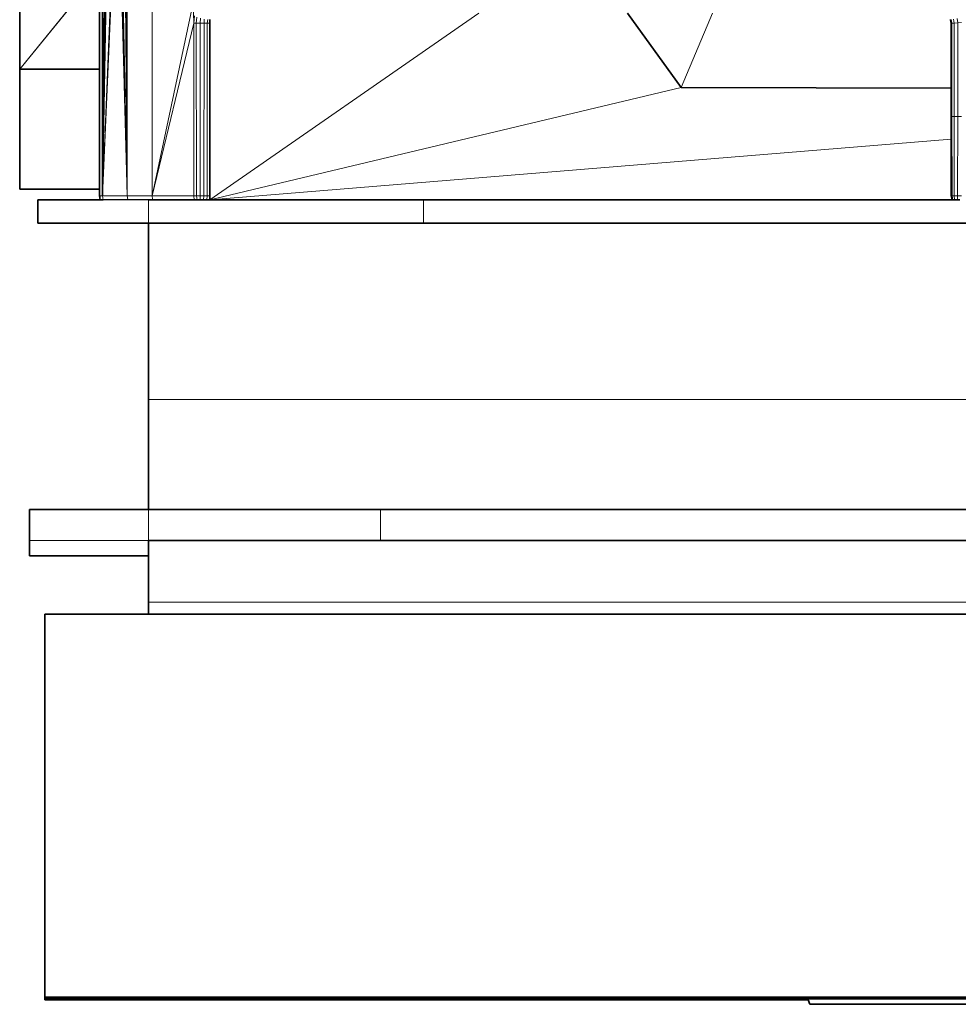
# Model space of a CAD drawing. Header units: inches. Extents: x 1 to 102, y 1 to 36.
# Tile 35 of 59: x 78.15 to 82.74, y 5.75 to 10.57. Entities that reach past the tile are written whole.
import ezdxf

# ---------------------------------------------------------------- set-up
doc = ezdxf.new("R2010")
doc.units = ezdxf.units.IN
doc.header["$MEASUREMENT"] = 0
doc.layers.add('Default', color=7, linetype='Continuous')

msp = doc.modelspace()

# ---------------------------------------------------------------- linework, layer by layer
at = {"layer": 'Default', "color": 8, "lineweight": 0, "true_color": 0x7b7b7b, "transparency": 33554687}
for p, q in [((78.6729, 9.9062), (78.6883, 25.5106)), ((78.7957, 25.5106), (78.7958, 9.7049)), ((78.6729, 9.7049), (78.6729, 9.9062)), ((78.7958, 9.7049), (78.6729, 9.7049))]:
    msp.add_line(p, q, dxfattribs=at).dxf.unprotected_set("ltscale", 0)
at = {"layer": 'Default', "color": 251, "lineweight": 0, "true_color": 0x676767, "transparency": 33554687}
for p, q in [((78.6883, 25.5106), (78.6729, 9.9062)), ((78.6729, 9.9062), (78.6416, 17.1005)), ((78.6416, 17.1005), (78.6729, 9.9062)), ((78.6729, 9.9062), (78.6427, 16.1485)), ((78.6427, 16.1485), (78.6729, 9.9062)), ((78.6427, 16.1485), (78.6729, 9.9062)), ((78.6729, 9.9062), (78.6359, 14.2056)), ((78.6359, 14.2056), (78.6729, 9.9062)), ((78.6729, 9.9062), (78.6359, 14.2056)), ((78.6729, 9.7049), (78.6421, 13.2506)), ((78.6729, 9.9062), (78.6729, 9.7049))]:
    msp.add_line(p, q, dxfattribs=at).dxf.unprotected_set("ltscale", 0)
at = {"layer": 'Default', "color": 7, "lineweight": 15, "ltscale": 5.215923, "transparency": 33554687}
for p, q in [((78.6729, 9.9062), (78.6883, 25.5106)), ((78.7957, 25.5106), (78.7958, 9.7049)), ((78.6178, 17.1062), (78.5519, 9.7049)), ((78.6729, 9.9062), (78.6416, 17.1005)), ((78.5519, 9.7049), (78.6177, 16.1582)), ((78.6427, 16.1485), (78.6729, 9.9062)), ((78.6196, 14.2269), (78.5519, 9.7049)), ((78.6729, 9.9062), (78.6359, 14.2056)), ((78.5519, 9.7049), (78.6196, 13.2879)), ((78.6421, 13.2506), (78.6729, 9.7049)), ((78.6203, 11.3686), (78.5519, 9.7049)), ((78.6214, 11.3519), (78.5519, 9.7049)), ((78.5519, 9.7049), (78.6247, 11.3341)), ((78.6384, 11.3332), (78.6729, 9.7049)), ((78.6729, 9.7049), (78.6406, 11.3428)), ((78.6284, 11.3256), (78.6729, 9.7049)), ((78.6328, 11.3238), (78.6729, 9.7049)), ((78.6729, 9.7049), (78.6356, 11.3266)), ((78.1471, 10.3251), (78.5383, 10.8084)), ((78.7958, 9.7049), (78.9963, 10.6498)), ((78.9963, 10.6498), (78.9987, 10.5499)), ((79.0026, 10.5866), (78.9987, 10.5499)), ((79.0116, 10.5499), (79.0144, 10.5805)), ((79.03, 10.5499), (79.0316, 10.5748)), ((79.0508, 10.5706), (79.0494, 10.5499)), ((79.065, 10.5499), (79.0674, 10.5683)), ((80.395, 10.6), (79.0782, 9.6859)), ((81.5382, 10.5999), (81.3842, 10.2361)), ((82.7105, 10.5502), (82.707, 10.5679)), ((82.7217, 10.551), (82.7177, 10.5697)), ((82.7353, 10.5732), (82.7387, 10.5521)), ((78.9987, 10.5499), (78.7958, 9.7049)), ((79.0116, 10.5499), (78.9987, 10.5499)), ((78.9988, 9.7049), (78.9987, 10.5499)), ((79.03, 10.5499), (79.0116, 10.5499)), ((79.0124, 9.7049), (79.0116, 10.5499)), ((79.0494, 10.5499), (79.03, 10.5499)), ((79.03, 9.7049), (79.03, 10.5499)), ((79.0486, 9.7049), (79.0494, 10.5499)), ((79.0494, 10.5499), (79.065, 10.5499)), ((79.0649, 9.7049), (79.065, 10.5499)), ((79.065, 10.5499), (79.0782, 10.5499)), ((82.7069, 10.5498), (82.7105, 10.5502)), ((82.7105, 10.5502), (82.7104, 10.0941)), ((82.7217, 10.551), (82.7105, 10.5502)), ((82.7217, 10.551), (82.7216, 10.0941)), ((82.7387, 10.5521), (82.7217, 10.551)), ((82.7387, 10.5521), (82.7385, 10.0941)), ((82.7569, 10.5532), (82.7387, 10.5521)), ((79.0782, 9.6859), (81.3842, 10.2361)), ((82.7104, 10.0941), (82.7069, 10.0941)), ((82.7104, 10.0941), (82.7107, 9.705)), ((82.7216, 10.0941), (82.7104, 10.0941)), ((82.7385, 10.0941), (82.7216, 10.0941)), ((82.7216, 10.0941), (82.7216, 9.7049)), ((82.7385, 10.0941), (82.7378, 9.7049)), ((82.7569, 10.094), (82.7385, 10.0941)), ((79.0782, 9.6859), (82.7069, 9.9823)), ((78.6729, 9.7049), (78.6729, 9.9062)), ((78.5519, 9.7049), (78.5383, 9.7049)), ((78.5519, 9.7049), (78.5554, 9.6863)), ((78.5519, 9.7049), (78.6729, 9.7049)), ((78.7958, 9.7049), (78.6729, 9.7049)), ((78.6729, 9.7049), (78.6759, 9.6865)), ((78.6759, 9.6865), (78.7975, 9.6889)), ((78.7975, 9.6889), (78.7958, 9.7049)), ((78.7958, 9.7049), (78.9988, 9.7049)), ((78.7995, 9.6859), (78.7975, 9.6889)), ((78.7975, 9.6889), (78.9888, 9.6859)), ((79.0016, 9.6859), (78.9988, 9.7049)), ((78.9988, 9.7049), (79.0124, 9.7049)), ((79.015, 9.686), (79.0124, 9.7049)), ((79.0124, 9.7049), (79.03, 9.7049)), ((79.03, 9.7049), (79.0303, 9.6876)), ((79.03, 9.7049), (79.0486, 9.7049)), ((79.0486, 9.7049), (79.0468, 9.686)), ((79.0649, 9.7049), (79.0486, 9.7049)), ((79.0649, 9.7049), (79.0628, 9.6859)), ((79.0782, 9.7049), (79.0649, 9.7049)), ((82.7107, 9.705), (82.7069, 9.705)), ((82.7144, 9.6862), (82.7107, 9.705)), ((82.7107, 9.705), (82.7216, 9.7049)), ((82.7216, 9.7049), (82.723, 9.6879)), ((82.7216, 9.7049), (82.7378, 9.7049)), ((82.7378, 9.7049), (82.7382, 9.6862)), ((82.7378, 9.7049), (82.7569, 9.7049)), ((78.7782, 9.6859), (78.7782, 9.5721)), ((79.015, 9.686), (79.0303, 9.6876)), ((79.0303, 9.6876), (79.0304, 9.6859)), ((79.0303, 9.6876), (79.0468, 9.686)), ((80.1239, 9.5721), (80.1239, 9.6859)), ((82.7144, 9.6862), (82.723, 9.6879)), ((82.7236, 9.6859), (82.723, 9.6879)), ((82.723, 9.6879), (82.7382, 9.6862)), ((101.1295, 8.7087), (78.7782, 8.7087)), ((78.7782, 8.0174), (78.7782, 8.1691)), ((79.9133, 8.1691), (79.9133, 8.0174)), ((78.1948, 8.0174), (78.7782, 8.0174)), ((78.7782, 7.7152), (101.1295, 7.7152)), ((101.7102, 5.7839), (78.2706, 5.7839)), ((81.9614, 5.7735), (78.2706, 5.7698)), ((79.3251, 5.7805), (81.9614, 5.7735))]:
    msp.add_line(p, q, dxfattribs=at)
at = {"layer": 'Default', "color": 252, "lineweight": 0, "true_color": 0x909090, "transparency": 33554687}
for p, q in [((78.7958, 9.7049), (78.7957, 25.5106)), ((78.9963, 10.6498), (78.7958, 9.7049)), ((78.7975, 9.6889), (78.7958, 9.7049)), ((78.7958, 9.7049), (78.9988, 9.7049)), ((78.9888, 9.6859), (78.7975, 9.6889)), ((78.9988, 9.7049), (79.0016, 9.6859)), ((79.0016, 9.6859), (78.9888, 9.6859))]:
    msp.add_line(p, q, dxfattribs=at).dxf.unprotected_set("ltscale", 0)
at = {"layer": 'Default', "color": 254, "lineweight": 0, "true_color": 0xcccccc, "transparency": 33554687}
for p, q in [((78.5535, 25.2624), (78.5519, 9.7049)), ((78.5383, 10.3251), (78.5383, 10.8084)), ((80.395, 10.6), (79.0782, 9.6859)), ((79.0782, 9.6859), (80.395, 10.6)), ((79.0782, 10.5499), (79.0782, 10.5683)), ((81.1228, 10.5999), (81.3842, 10.2361)), ((79.0649, 9.7049), (79.065, 10.5499)), ((79.065, 10.5499), (79.0782, 10.5499)), ((79.0782, 9.7049), (79.0782, 10.5499)), ((79.0782, 10.5499), (79.0782, 9.7049)), ((78.1471, 10.3251), (78.5383, 10.3251)), ((78.1471, 9.7377), (78.1471, 10.3251)), ((78.5383, 9.7412), (78.5383, 10.3251)), ((78.5383, 10.3251), (78.5383, 9.7412)), ((81.3842, 10.2361), (79.0782, 9.6859)), ((79.0782, 9.6859), (81.3842, 10.2361)), ((81.3842, 10.2361), (82.7069, 10.2327)), ((82.7069, 10.2327), (82.7069, 10.0941)), ((82.7069, 10.0941), (82.7069, 9.9823)), ((82.7107, 9.705), (82.7104, 10.0941)), ((82.7104, 10.0941), (82.7216, 10.0941)), ((82.7216, 10.0941), (82.7216, 9.7049)), ((82.7216, 9.7049), (82.7216, 10.0941)), ((82.7216, 10.0941), (82.7385, 10.0941)), ((82.7385, 10.0941), (82.7378, 9.7049)), ((79.0782, 9.6859), (82.7069, 9.9823)), ((82.7069, 9.9823), (79.0782, 9.6859)), ((82.7069, 9.9823), (82.7069, 9.705)), ((78.5383, 9.7377), (78.1471, 9.7377)), ((78.5383, 9.7377), (78.5383, 9.7412)), ((78.5383, 9.7412), (78.5383, 9.7377)), ((78.5383, 9.7049), (78.5383, 9.7377)), ((78.5519, 9.7049), (78.5383, 9.7049)), ((79.0782, 9.7049), (79.0649, 9.7049)), ((79.0782, 9.6859), (79.0782, 9.7049)), ((82.7069, 9.705), (82.7107, 9.6859)), ((82.7216, 9.7049), (82.7107, 9.705)), ((82.7378, 9.7049), (82.7216, 9.7049)), ((78.2356, 9.5721), (78.2356, 9.6859)), ((78.2356, 9.6859), (78.5414, 9.6859)), ((78.5414, 9.6859), (78.5456, 9.6859)), ((78.5456, 9.6859), (78.5488, 9.6861)), ((78.5488, 9.6861), (78.5554, 9.6863)), ((78.5554, 9.6863), (78.6759, 9.6865)), ((78.6759, 9.6865), (78.7782, 9.6859)), ((78.7782, 9.6859), (78.7782, 9.5721)), ((80.1239, 9.6859), (79.0782, 9.6859)), ((82.7107, 9.6859), (80.1239, 9.6859)), ((80.1239, 9.5721), (80.1239, 9.6859)), ((80.1239, 9.6859), (82.7107, 9.6859)), ((82.7107, 9.6859), (82.7144, 9.6862)), ((82.7144, 9.6862), (82.7236, 9.6859)), ((82.7236, 9.6859), (82.7382, 9.6862)), ((82.7382, 9.6862), (82.7494, 9.6859)), ((78.7782, 9.5721), (78.2356, 9.5721)), ((78.7782, 8.7087), (78.7782, 9.5721)), ((78.7782, 9.5721), (80.1239, 9.5721)), ((99.5503, 9.5721), (80.1239, 9.5721)), ((80.1239, 9.5721), (99.5503, 9.5721)), ((101.1295, 8.7087), (78.7782, 8.7087)), ((78.7782, 8.7087), (101.1295, 8.7087)), ((78.7782, 8.1691), (78.7782, 8.7087)), ((78.1948, 8.0174), (78.1948, 8.1691)), ((78.1948, 8.1691), (78.7782, 8.1691)), ((79.9133, 8.1691), (78.7782, 8.1691)), ((78.7782, 8.1691), (78.7782, 8.0174)), ((99.8067, 8.1691), (79.9133, 8.1691)), ((79.9133, 8.0174), (79.9133, 8.1691)), ((79.9133, 8.1691), (99.8067, 8.1691)), ((78.7782, 8.0174), (78.1948, 8.0174)), ((78.7782, 7.9428), (78.7782, 8.0174)), ((78.7782, 8.0174), (79.9133, 8.0174)), ((79.9133, 8.0174), (99.8067, 8.0174)), ((99.8067, 8.0174), (79.9133, 8.0174)), ((78.7782, 7.7152), (78.7782, 7.9428)), ((101.1295, 7.7152), (78.7782, 7.7152)), ((78.2706, 5.7839), (78.2706, 7.6579)), ((78.2706, 7.6579), (78.7782, 7.6579)), ((78.7782, 7.6579), (101.1295, 7.6579)), ((101.7102, 5.7839), (78.2706, 5.7839)), ((78.2706, 5.7839), (101.7102, 5.7839)), ((78.2706, 5.7805), (78.2706, 5.7839)), ((79.3251, 5.7805), (78.2706, 5.7805)), ((100.6462, 5.7805), (79.3251, 5.7805))]:
    msp.add_line(p, q, dxfattribs=at).dxf.unprotected_set("ltscale", 0)
at = {"layer": 'Default', "color": 251, "lineweight": 0, "true_color": 0x626262, "transparency": 33554687}
for p, q in [((78.5519, 9.7049), (78.5535, 25.2624)), ((78.5519, 9.7049), (78.6178, 17.1062)), ((78.6178, 17.1062), (78.5519, 9.7049)), ((78.6177, 16.1582), (78.5519, 9.7049)), ((78.5519, 9.7049), (78.6177, 16.1582)), ((78.6196, 14.2269), (78.5519, 9.7049)), ((78.5519, 9.7049), (78.6196, 14.2269)), ((78.6196, 13.2879), (78.5519, 9.7049)), ((78.5519, 9.7049), (78.6196, 13.2879)), ((78.6203, 11.3686), (78.5519, 9.7049)), ((78.5519, 9.7049), (78.6247, 11.3341)), ((78.6284, 11.3256), (78.6729, 9.7049)), ((78.6729, 9.7049), (78.5519, 9.7049))]:
    msp.add_line(p, q, dxfattribs=at).dxf.unprotected_set("ltscale", 0)
at = {"layer": 'Default', "color": 7, "lineweight": 35, "ltscale": 5.215923, "transparency": 33554687}
for p, q in [((78.5535, 25.2624), (78.5519, 9.7049)), ((78.1471, 10.3251), (78.1471, 11.4733)), ((78.5383, 10.3251), (78.5383, 10.8084)), ((79.0782, 10.5499), (79.0782, 10.5683)), ((81.3842, 10.2361), (81.1228, 10.5999)), ((82.7034, 10.5683), (82.7034, 10.567)), ((82.7069, 10.5498), (82.7034, 10.567)), ((79.0782, 9.7049), (79.0782, 10.5499)), ((82.7069, 10.5498), (82.7069, 10.2327)), ((78.5383, 10.3251), (78.1471, 10.3251)), ((78.1471, 9.7377), (78.1471, 10.3251)), ((78.5383, 9.7412), (78.5383, 10.3251)), ((82.7069, 10.2327), (81.3842, 10.2361)), ((82.7069, 10.2327), (82.7069, 10.0941)), ((82.7069, 10.0941), (82.7069, 9.9823)), ((82.7069, 9.9823), (82.7069, 9.705)), ((78.5383, 9.7377), (78.1471, 9.7377)), ((78.5383, 9.7377), (78.5383, 9.7412)), ((78.5383, 9.7049), (78.5383, 9.7377)), ((78.5393, 9.6996), (78.5383, 9.7049)), ((78.54, 9.6946), (78.5393, 9.6996)), ((78.5414, 9.6859), (78.54, 9.6946)), ((79.0782, 9.6859), (79.0782, 9.7049)), ((82.7069, 9.705), (82.7107, 9.6859)), ((78.2356, 9.5721), (78.2356, 9.6859)), ((78.2356, 9.6859), (78.5414, 9.6859)), ((78.5414, 9.6859), (78.5456, 9.6859)), ((78.5456, 9.6859), (78.5488, 9.6861)), ((78.5488, 9.6861), (78.5554, 9.6863)), ((78.5554, 9.6863), (78.6759, 9.6865)), ((78.6759, 9.6865), (78.7782, 9.6859)), ((78.7995, 9.6859), (78.7782, 9.6859)), ((78.9888, 9.6859), (78.7995, 9.6859)), ((79.0016, 9.6859), (78.9888, 9.6859)), ((79.0105, 9.6859), (79.0016, 9.6859)), ((79.0105, 9.6859), (79.015, 9.686)), ((79.0304, 9.6859), (79.015, 9.686)), ((79.0468, 9.686), (79.0304, 9.6859)), ((79.0468, 9.686), (79.0521, 9.6859)), ((79.0628, 9.6859), (79.0521, 9.6859)), ((79.0782, 9.6859), (79.0628, 9.6859)), ((80.1239, 9.6859), (79.0782, 9.6859)), ((82.7107, 9.6859), (80.1239, 9.6859)), ((82.7107, 9.6859), (82.7144, 9.6862)), ((82.7236, 9.6859), (82.7144, 9.6862)), ((82.7382, 9.6862), (82.7236, 9.6859)), ((82.7382, 9.6862), (82.7494, 9.6859)), ((78.7782, 9.5721), (78.2356, 9.5721)), ((78.7782, 8.7087), (78.7782, 9.5721)), ((78.7782, 9.5721), (80.1239, 9.5721)), ((99.5503, 9.5721), (80.1239, 9.5721)), ((78.7782, 8.1691), (78.7782, 8.7087)), ((78.1948, 8.1691), (78.7782, 8.1691)), ((78.1948, 8.1691), (78.1948, 8.0174)), ((78.7782, 8.1691), (79.9133, 8.1691)), ((99.8067, 8.1691), (79.9133, 8.1691)), ((78.1948, 7.9428), (78.1948, 8.0174)), ((79.9133, 8.0174), (78.7782, 8.0174)), ((78.7782, 8.0174), (78.7782, 7.9428)), ((79.9133, 8.0174), (99.8067, 8.0174)), ((78.7782, 7.9428), (78.1948, 7.9428)), ((78.7782, 7.9428), (78.7782, 7.7152)), ((78.7782, 7.6579), (78.7782, 7.7152)), ((78.2706, 5.7839), (78.2706, 7.6579)), ((78.2706, 7.6579), (78.7782, 7.6579)), ((101.1295, 7.6579), (78.7782, 7.6579)), ((78.2706, 5.7805), (78.2706, 5.7839)), ((79.3251, 5.7805), (78.2706, 5.7805)), ((78.2706, 5.7805), (78.2706, 5.774)), ((78.2706, 5.7698), (78.2706, 5.774)), ((78.2706, 5.774), (81.9614, 5.7735)), ((82.0058, 5.7698), (78.2706, 5.7698)), ((78.2706, 5.7698), (78.2706, 5.7685)), ((78.2706, 5.7685), (82.0063, 5.7685)), ((100.6462, 5.7805), (79.3251, 5.7805)), ((81.9614, 5.7735), (82.0042, 5.7735)), ((82.0042, 5.7735), (97.9435, 5.7735)), ((82.0042, 5.7735), (82.0058, 5.7698)), ((82.0058, 5.7698), (82.0063, 5.7685)), ((82.0063, 5.7685), (82.015, 5.7475)), ((82.015, 5.7475), (97.9162, 5.7472))]:
    msp.add_line(p, q, dxfattribs=at)
at = {"layer": 'Default', "color": 255, "lineweight": 0, "transparency": 33554687}
for p, q in [((78.6421, 13.2506), (78.6729, 9.7049)), ((78.6729, 9.7049), (78.6406, 11.3428)), ((79.0486, 9.7049), (79.0494, 10.5499)), ((79.0494, 10.5499), (79.065, 10.5499)), ((79.065, 10.5499), (79.0649, 9.7049)), ((79.0649, 9.7049), (79.0486, 9.7049))]:
    msp.add_line(p, q, dxfattribs=at).dxf.unprotected_set("ltscale", 0)
at = {"layer": 'Default', "color": 253, "lineweight": 0, "true_color": 0xa3a3a3, "transparency": 33554687}
for p, q in [((78.1471, 10.3251), (78.1471, 11.4733)), ((78.5383, 10.8084), (78.1471, 10.3251)), ((78.1471, 10.3251), (78.5383, 10.8084)), ((78.5383, 10.8084), (78.5383, 10.3251)), ((78.5383, 10.3251), (78.1471, 10.3251))]:
    msp.add_line(p, q, dxfattribs=at).dxf.unprotected_set("ltscale", 0)
at = {"layer": 'Default', "color": 252, "lineweight": 0, "true_color": 0x919191, "transparency": 33554687}
for p, q in [((78.7958, 9.7049), (78.9963, 10.6498)), ((78.9963, 10.6498), (78.9987, 10.5499)), ((78.9987, 10.5499), (78.7958, 9.7049)), ((78.7958, 9.7049), (78.9987, 10.5499)), ((78.9988, 9.7049), (78.9987, 10.5499)), ((78.9987, 10.5499), (79.0116, 10.5499)), ((78.9987, 10.5499), (78.9988, 9.7049)), ((79.0116, 10.5499), (79.0124, 9.7049)), ((78.9988, 9.7049), (78.7958, 9.7049)), ((79.0124, 9.7049), (78.9988, 9.7049))]:
    msp.add_line(p, q, dxfattribs=at).dxf.unprotected_set("ltscale", 0)
at = {"layer": 'Default', "color": 9, "lineweight": 0, "true_color": 0xc8c8c8, "transparency": 33554687}
for p, q in [((81.3842, 10.2361), (81.1228, 10.5999)), ((81.3842, 10.2361), (81.5382, 10.5999)), ((81.5382, 10.5999), (81.3842, 10.2361)), ((82.7034, 10.5683), (82.7034, 10.567)), ((82.7034, 10.567), (82.7069, 10.5498)), ((82.7069, 10.5498), (82.7069, 10.2327)), ((82.7216, 10.0941), (82.7217, 10.551)), ((82.7217, 10.551), (82.7387, 10.5521)), ((82.7385, 10.0941), (82.7387, 10.5521)), ((82.7387, 10.5521), (82.7385, 10.0941)), ((82.7387, 10.5521), (82.7569, 10.5532)), ((82.7069, 10.2327), (81.3842, 10.2361)), ((82.7385, 10.0941), (82.7216, 10.0941)), ((82.7569, 10.094), (82.7385, 10.0941))]:
    msp.add_line(p, q, dxfattribs=at).dxf.unprotected_set("ltscale", 0)
at = {"layer": 'Default', "color": 9, "lineweight": 0, "true_color": 0xc4c4c4, "transparency": 33554687}
for p, q in [((79.0124, 9.7049), (79.0116, 10.5499)), ((79.0116, 10.5499), (79.03, 10.5499)), ((79.03, 10.5499), (79.03, 9.7049)), ((79.03, 9.7049), (79.0124, 9.7049))]:
    msp.add_line(p, q, dxfattribs=at).dxf.unprotected_set("ltscale", 0)
at = {"layer": 'Default', "color": 9, "lineweight": 0, "true_color": 0xcbcbcb, "transparency": 33554687}
for p, q in [((79.03, 9.7049), (79.03, 10.5499)), ((79.03, 10.5499), (79.0494, 10.5499)), ((79.0494, 10.5499), (79.0486, 9.7049)), ((79.0486, 9.7049), (79.03, 9.7049))]:
    msp.add_line(p, q, dxfattribs=at).dxf.unprotected_set("ltscale", 0)
at = {"layer": 'Default', "color": 253, "lineweight": 0, "true_color": 0xb4b4b4, "transparency": 33554687}
for p, q in [((82.7069, 10.5498), (82.7105, 10.5502)), ((82.7069, 10.2327), (82.7069, 10.5498)), ((82.7104, 10.0941), (82.7105, 10.5502)), ((82.7105, 10.5502), (82.7104, 10.0941)), ((82.7105, 10.5502), (82.7217, 10.551)), ((82.7217, 10.551), (82.7216, 10.0941)), ((82.7069, 10.0941), (82.7069, 10.2327)), ((82.7104, 10.0941), (82.7069, 10.0941)), ((82.7216, 10.0941), (82.7104, 10.0941))]:
    msp.add_line(p, q, dxfattribs=at).dxf.unprotected_set("ltscale", 0)
at = {"layer": 'Default', "color": 253, "lineweight": 0, "true_color": 0xb5b5b5, "transparency": 33554687}
for p, q in [((82.7069, 10.0941), (82.7104, 10.0941)), ((82.7069, 9.9823), (82.7069, 10.0941)), ((82.7104, 10.0941), (82.7107, 9.705)), ((82.7069, 9.705), (82.7069, 9.9823)), ((82.7107, 9.705), (82.7069, 9.705))]:
    msp.add_line(p, q, dxfattribs=at).dxf.unprotected_set("ltscale", 0)
at = {"layer": 'Default', "color": 9, "lineweight": 0, "true_color": 0xc9c9c9, "transparency": 33554687}
for p, q in [((82.7378, 9.7049), (82.7385, 10.0941)), ((82.7385, 10.0941), (82.7569, 10.094)), ((82.7569, 9.7049), (82.7378, 9.7049)), ((81.9614, 5.7735), (79.3251, 5.7805)), ((79.3251, 5.7805), (100.6462, 5.7805)), ((82.0042, 5.7735), (81.9614, 5.7735)), ((97.9435, 5.7735), (82.0042, 5.7735)), ((82.0042, 5.7735), (97.9435, 5.7735)), ((82.0058, 5.7698), (82.0042, 5.7735)), ((82.0063, 5.7685), (82.0058, 5.7698)), ((82.015, 5.7475), (82.0063, 5.7685)), ((97.9162, 5.7472), (82.015, 5.7475))]:
    msp.add_line(p, q, dxfattribs=at).dxf.unprotected_set("ltscale", 0)
at = {"layer": 'Default', "color": 251, "lineweight": 0, "true_color": 0x616161, "transparency": 33554687}
for p, q in [((78.5554, 9.6863), (78.5519, 9.7049)), ((78.5519, 9.7049), (78.6729, 9.7049)), ((78.6729, 9.7049), (78.6759, 9.6865)), ((78.6759, 9.6865), (78.5554, 9.6863))]:
    msp.add_line(p, q, dxfattribs=at).dxf.unprotected_set("ltscale", 0)
at = {"layer": 'Default', "color": 8, "lineweight": 0, "true_color": 0x7a7a7a, "transparency": 33554687}
for p, q in [((78.6729, 9.7049), (78.7958, 9.7049)), ((78.6759, 9.6865), (78.6729, 9.7049)), ((78.7975, 9.6889), (78.6759, 9.6865)), ((78.7958, 9.7049), (78.7975, 9.6889))]:
    msp.add_line(p, q, dxfattribs=at).dxf.unprotected_set("ltscale", 0)
at = {"layer": 'Default', "color": 9, "lineweight": 0, "true_color": 0xc1c1c1, "transparency": 33554687}
for p, q in [((78.7782, 9.5721), (78.7782, 9.6859)), ((78.7782, 9.6859), (78.7995, 9.6859)), ((78.7995, 9.6859), (78.9888, 9.6859)), ((78.9888, 9.6859), (79.0016, 9.6859)), ((79.0016, 9.6859), (79.0105, 9.6859)), ((79.0105, 9.6859), (79.015, 9.686)), ((79.015, 9.686), (79.0304, 9.6859)), ((79.0304, 9.6859), (79.0468, 9.686)), ((79.0468, 9.686), (79.0521, 9.6859)), ((79.0521, 9.6859), (79.0628, 9.6859)), ((79.0628, 9.6859), (79.0782, 9.6859)), ((79.0782, 9.6859), (80.1239, 9.6859)), ((80.1239, 9.6859), (80.1239, 9.5721)), ((80.1239, 9.5721), (78.7782, 9.5721))]:
    msp.add_line(p, q, dxfattribs=at).dxf.unprotected_set("ltscale", 0)
at = {"layer": 'Default', "color": 9, "lineweight": 0, "true_color": 0xbdbdbd, "transparency": 33554687}
for p, q in [((78.7782, 8.0174), (78.7782, 8.1691)), ((78.7782, 8.1691), (79.9133, 8.1691)), ((79.9133, 8.1691), (79.9133, 8.0174)), ((79.9133, 8.0174), (78.7782, 8.0174))]:
    msp.add_line(p, q, dxfattribs=at).dxf.unprotected_set("ltscale", 0)
at = {"layer": 'Default', "color": 250, "lineweight": 0, "true_color": 0x444444, "transparency": 33554687}
for p, q in [((78.1948, 8.0174), (78.7782, 8.0174)), ((78.1948, 7.9428), (78.1948, 8.0174)), ((78.7782, 8.0174), (78.7782, 7.9428)), ((78.7782, 7.9428), (78.1948, 7.9428)), ((78.7782, 7.6579), (78.7782, 7.7152)), ((78.7782, 7.7152), (101.1295, 7.7152)), ((101.1295, 7.6579), (78.7782, 7.6579))]:
    msp.add_line(p, q, dxfattribs=at).dxf.unprotected_set("ltscale", 0)

doc.saveas('drawing.dxf')
